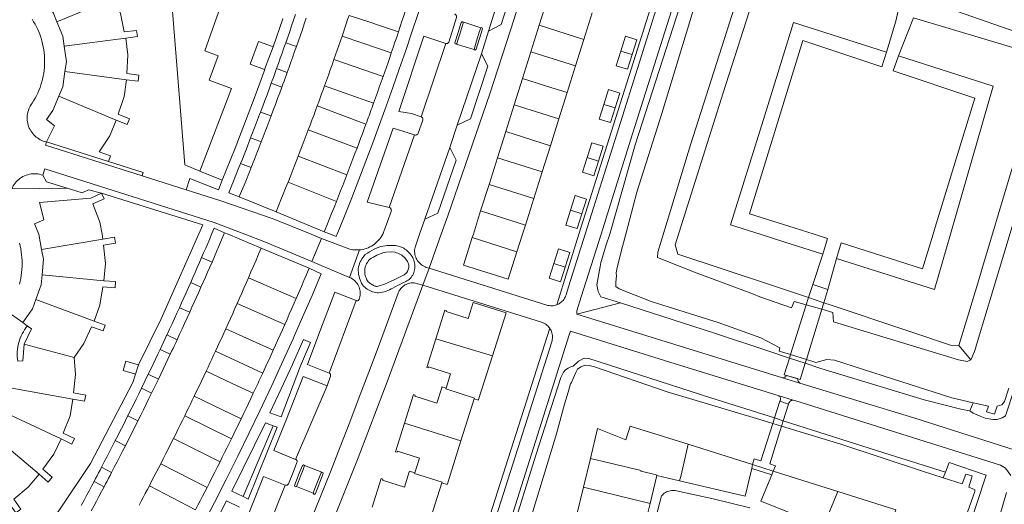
# Model space of a CAD drawing. Header units: metres. Extents: x 89888 to 94270, y 464165 to 468904.
# Tile 158 of 256: x 93547 to 93738, y 465948 to 466042. Entities that reach past the tile are written whole.
import ezdxf

# ---------------------------------------------------------------- set-up
doc = ezdxf.new("R2010")
doc.units = ezdxf.units.M
for name, color, linetype, lineweight in [('B_BEBOUWINGSGRENS_0', 251, 'CONTINUOUS', 13), ('B_TUSSENMUUR_0', 251, 'CONTINUOUS', 13), ('K_KUNSTWERKGRENS_1', 251, 'CONTINUOUS', 13), ('T_CULTUURGRENS_0', 251, 'CONTINUOUS', 13), ('T_MUUR_30CM_LIJN_0', 251, 'CONTINUOUS', 13), ('V_WEGGRENS_0', 251, 'CONTINUOUS', 13), ('W_WATERGRENS_0', 251, 'CONTINUOUS', 13)]:
    doc.layers.add(name, color=color, linetype=linetype, lineweight=lineweight)

msp = doc.modelspace()

# ---------------------------------------------------------------- linework, layer by layer
at = {"layer": 'B_BEBOUWINGSGRENS_0'}
for p, q in [((93649.16, 466045.7), (93647.54, 466040.55)), ((93656.22, 466037.81), (93657.85, 466042.96)), ((93647.54, 466040.55), (93645.92, 466035.4)), ((93654.6, 466032.67), (93656.22, 466037.81)), ((93645.92, 466035.4), (93644.3, 466030.25)), ((93652.97, 466027.49), (93654.6, 466032.67)), ((93644.3, 466030.25), (93642.68, 466025.1)), ((93651.36, 466022.37), (93652.97, 466027.49)), ((93642.68, 466025.1), (93641.06, 466019.97)), ((93649.73, 466017.19), (93651.36, 466022.37)), ((93641.06, 466019.97), (93639.44, 466014.82)), ((93564.02, 466014.1), (93551.94, 466017.92)), ((93648.12, 466012.08), (93649.73, 466017.19)), ((93639.44, 466014.82), (93637.81, 466009.66)), ((93586.04, 466010.48), (93581.7, 466012.23)), ((93646.49, 466006.91), (93648.12, 466012.08)), ((93637.81, 466009.66), (93636.19, 466004.52)), ((93589.36, 466007.23), (93587.33, 466008.06)), ((93644.88, 466001.79), (93646.49, 466006.91)), ((93596.49, 466004.32), (93596.5, 466004.35)), ((93605.84, 466000.49), (93596.49, 466004.32)), ((93584.49, 466001.16), (93586.51, 466000.3)), ((93593.61, 465997.31), (93602.91, 465993.39)), ((93548.24, 465982.22), (93547.34, 465982.85)), ((93574, 465977.65), (93575.31, 465980.44)), ((93569.78, 465974.67), (93569.25, 465972.82)), ((93570.39, 465970.12), (93571.71, 465972.84)), ((93573.68, 465971.89), (93572.36, 465969.16)), ((93634.96, 465968.06), (93632.37, 465959.88)), ((93676.46, 465959.22), (93688.96, 465955.28)), ((93656.15, 465950.89), (93657.49, 465956.48)), ((93688.96, 465955.28), (93688.78, 465954.52)), ((93692.66, 465953.27), (93692.97, 465954.03)), ((93692.97, 465954.03), (93705.47, 465950.09)), ((93670.36, 465953.18), (93669.05, 465947.73)), ((93674.8, 465952.13), (93670.36, 465953.18)), ((93628.66, 465951.74), (93626.08, 465943.56)), ((93654.76, 465945.32), (93656.15, 465950.89)), ((93669.05, 465947.73), (93667.64, 465942.08))]:
    msp.add_line(p, q, dxfattribs=at)
for points in [[(93565.08, 466045.86), (93566.29, 466042.84), (93567.06, 466039.3), (93569.45, 466039.56), (93569.62, 466038.36), (93567.33, 466038.08)], [(93581.7, 466012.23), (93587.87, 466028.28), (93583.49, 466029.92), (93585.24, 466034.61), (93582.66, 466035.57), (93586.06, 466045.11), (93586.32, 466045.85)], [(93553.97, 466041.24), (93553.24, 466043.01), (93551.4, 466045.44)], [(93621.96, 466044.5), (93621.62, 466043.46), (93621.27, 466042.42), (93620.93, 466041.38), (93620.59, 466040.34), (93620.24, 466039.3)], [(93597.83, 466041.87), (93597.8, 466041.78), (93595.93, 466036.38)], [(93598.38, 466037.17), (93598.76, 466038.26), (93599.14, 466039.36), (93599.52, 466040.46), (93599.9, 466041.55), (93600.27, 466042.65)], [(93602.35, 466041.96), (93601.98, 466040.85), (93601.6, 466039.75), (93601.22, 466038.65), (93600.83, 466037.55), (93600.45, 466036.45)], [(93609.29, 466038.44), (93609.56, 466039.24), (93609.84, 466040.05), (93610.11, 466040.85), (93610.38, 466041.66), (93610.65, 466042.47)], [(93555.39, 466036.53), (93555.12, 466038.43), (93553.97, 466041.24)], [(93567.33, 466038.08), (93567.74, 466034.8), (93567.53, 466031.21), (93569.89, 466030.89), (93569.75, 466029.7), (93567.46, 466029.99)], [(93607.72, 466033.92), (93608.04, 466034.82), (93608.35, 466035.72), (93608.66, 466036.63), (93608.98, 466037.53), (93609.29, 466038.44)], [(93620.24, 466039.3), (93619.9, 466038.27), (93619.55, 466037.25), (93619.2, 466036.23), (93618.86, 466035.2)], [(93665.57, 466034.87), (93666.47, 466037.73), (93664.28, 466038.42), (93663.38, 466035.56)], [(93555.54, 466031.58), (93555.81, 466033.48), (93555.39, 466036.53)], [(93595.93, 466036.38), (93595.83, 466036.41), (93593.09, 466037.42), (93591.46, 466033), (93594.24, 466031.98)], [(93596.59, 466032.15), (93596.96, 466033.15), (93597.31, 466034.15), (93597.67, 466035.16), (93598.03, 466036.16), (93598.38, 466037.17)], [(93600.45, 466036.45), (93600.09, 466035.44), (93599.74, 466034.43), (93599.38, 466033.42), (93599.02, 466032.42), (93598.66, 466031.41)], [(93618.86, 466035.2), (93618.54, 466034.28), (93618.22, 466033.36), (93617.9, 466032.44), (93617.58, 466031.52), (93617.26, 466030.59)], [(93663.38, 466035.56), (93662.48, 466032.7), (93664.67, 466032.01), (93665.57, 466034.87)], [(93605.91, 466028.82), (93606.27, 466029.84), (93606.64, 466030.86), (93607, 466031.88), (93607.36, 466032.9), (93607.72, 466033.92)], [(93554.38, 466026.81), (93555.12, 466028.58), (93555.54, 466031.58)], [(93594.24, 466031.98), (93594.32, 466031.95), (93592.44, 466026.84), (93590.6, 466021.97), (93588.55, 466016.69), (93586.04, 466010.48)], [(93595.56, 466029.3), (93595.77, 466029.87), (93595.98, 466030.44), (93596.18, 466031.01), (93596.39, 466031.58), (93596.59, 466032.15)], [(93598.66, 466031.41), (93598.45, 466030.84), (93598.24, 466030.27), (93598.04, 466029.7), (93597.83, 466029.13), (93597.62, 466028.56)], [(93617.26, 466030.59), (93616.9, 466029.56), (93616.53, 466028.53), (93616.16, 466027.49), (93615.79, 466026.46), (93615.42, 466025.43)], [(93567.46, 466029.99), (93567.02, 466026.73), (93565.88, 466023.31), (93568.08, 466022.39), (93567.62, 466021.3), (93565.5, 466022.17)], [(93593.49, 466023.72), (93593.91, 466024.84), (93594.32, 466025.95), (93594.74, 466027.07), (93595.15, 466028.18), (93595.56, 466029.3)], [(93597.62, 466028.56), (93597.21, 466027.44), (93596.79, 466026.32), (93596.38, 466025.2), (93595.96, 466024.07), (93595.54, 466022.95)], [(93604.49, 466024.92), (93604.77, 466025.7), (93605.06, 466026.48), (93605.34, 466027.26), (93605.63, 466028.04), (93605.91, 466028.82)], [(93551.94, 466017.92), (93553.51, 466021.03), (93551.94, 466022.25), (93553.2, 466023.99), (93554.38, 466026.81)], [(93662.31, 466024.52), (93663.21, 466027.38), (93661.02, 466028.07), (93660.12, 466025.21)], [(93602.75, 466020.25), (93603.1, 466021.18), (93603.45, 466022.12), (93603.8, 466023.05), (93604.14, 466023.99), (93604.49, 466024.92)], [(93615.42, 466025.43), (93615.27, 466025.02), (93615.13, 466024.61), (93614.98, 466024.21), (93614.83, 466023.8), (93614.69, 466023.4), (93614.54, 466022.99), (93614.39, 466022.59), (93614.24, 466022.18), (93614.09, 466021.77), (93613.94, 466021.37)], [(93660.12, 466025.21), (93659.21, 466022.35), (93661.41, 466021.66), (93662.31, 466024.52)], [(93591.57, 466018.72), (93591.76, 466019.21), (93591.95, 466019.7), (93592.14, 466020.19), (93592.33, 466020.68), (93592.52, 466021.17), (93592.71, 466021.68), (93592.91, 466022.19), (93593.1, 466022.7), (93593.29, 466023.21), (93593.49, 466023.72)], [(93595.54, 466022.95), (93595.16, 466021.95), (93594.77, 466020.94), (93594.39, 466019.93), (93594, 466018.93), (93593.62, 466017.92)], [(93565.5, 466022.17), (93564.22, 466019.13), (93562.16, 466015.99), (93564.39, 466015.24), (93564.02, 466014.1)], [(93613.94, 466021.37), (93613.6, 466020.44), (93613.25, 466019.5), (93612.91, 466018.57), (93612.56, 466017.64), (93612.21, 466016.71)], [(93600.8, 466015.15), (93601.19, 466016.16), (93601.58, 466017.19), (93601.97, 466018.21), (93602.36, 466019.23), (93602.75, 466020.25)], [(93589.62, 466013.74), (93589.96, 466014.58), (93590.29, 466015.43), (93590.62, 466016.27), (93590.95, 466017.12), (93591.28, 466017.97), (93591.43, 466018.34), (93591.57, 466018.72)], [(93593.62, 466017.92), (93593.23, 466016.92), (93592.84, 466015.92), (93592.45, 466014.92), (93592.05, 466013.93), (93591.66, 466012.93)], [(93659.07, 466014.21), (93659.97, 466017.08), (93657.77, 466017.77), (93656.87, 466014.91)], [(93598.82, 466010.1), (93599.22, 466011.1), (93599.61, 466012.11), (93600.01, 466013.12), (93600.4, 466014.13), (93600.8, 466015.15)], [(93612.21, 466016.71), (93611.81, 466015.67), (93611.42, 466014.62), (93611.02, 466013.58), (93610.62, 466012.54), (93610.22, 466011.5)], [(93587.33, 466008.06), (93587.79, 466009.19), (93588.26, 466010.33), (93588.71, 466011.46), (93589.17, 466012.6), (93589.62, 466013.74)], [(93656.87, 466014.91), (93655.97, 466012.04), (93658.16, 466011.35), (93659.07, 466014.21)], [(93591.66, 466012.93), (93591.2, 466011.79), (93590.74, 466010.65), (93590.29, 466009.51), (93589.82, 466008.37), (93589.36, 466007.23)], [(93610.22, 466011.5), (93609.82, 466010.47), (93609.42, 466009.45), (93609.02, 466008.42), (93608.61, 466007.4), (93608.21, 466006.38)], [(93596.5, 466004.35), (93596.97, 466005.5), (93597.44, 466006.65), (93597.9, 466007.8), (93598.36, 466008.95), (93598.82, 466010.1)], [(93551.02, 465997.04), (93550.49, 466000.03), (93549.64, 466001.99), (93551.46, 466002.8), (93550.66, 466005.94), (93550.6, 466006.18), (93560.59, 466007.03), (93562.65, 466007.97)], [(93562.65, 466007.97), (93563.15, 466006.9), (93560.97, 466005.91), (93562.33, 466002.32), (93562.73, 466000), (93562.89, 465999.07)], [(93655.84, 466003.96), (93656.74, 466006.82), (93654.54, 466007.51), (93653.64, 466004.65)], [(93608.21, 466006.38), (93607.74, 466005.2), (93607.27, 466004.02), (93606.79, 466002.84), (93606.32, 466001.67), (93605.84, 466000.49)], [(93636.19, 466004.52), (93634.77, 466000), (93634.57, 465999.36)], [(93653.64, 466004.65), (93652.74, 466001.79), (93654.93, 466001.1), (93655.84, 466003.96)], [(93643.24, 465996.59), (93644.31, 466000), (93644.88, 466001.79)], [(93582.06, 465995.47), (93582.45, 465996.37), (93582.84, 465997.28), (93583.23, 465998.18), (93583.62, 465999.09), (93584, 466000), (93584.25, 466000.58), (93584.49, 466001.16)], [(93586.51, 466000.3), (93586.45, 466000.15), (93586.38, 466000), (93585.92, 465998.92), (93585.46, 465997.83), (93585, 465996.75), (93584.54, 465995.67), (93584.07, 465994.59)], [(93562.89, 465999.07), (93565.18, 465999.45), (93565.36, 465998.29), (93563.01, 465997.89)], [(93563.01, 465997.89), (93563.38, 465994.29), (93563.09, 465990.98)], [(93634.57, 465999.36), (93632.88, 465993.99), (93641.56, 465991.26), (93643.24, 465996.59)], [(93551.11, 465992.1), (93551.35, 465995.13), (93551.02, 465997.04)], [(93591.13, 465991.51), (93591.63, 465992.67), (93592.12, 465993.83), (93592.62, 465994.99), (93593.12, 465996.15), (93593.61, 465997.31)], [(93652.58, 465993.61), (93653.48, 465996.47), (93651.28, 465997.16), (93650.38, 465994.3)], [(93579.93, 465990.6), (93580.36, 465991.57), (93580.79, 465992.54), (93581.21, 465993.52), (93581.64, 465994.49), (93582.06, 465995.47)], [(93584.07, 465994.59), (93583.64, 465993.61), (93583.22, 465992.64), (93582.79, 465991.66), (93582.36, 465990.68), (93581.93, 465989.71)], [(93650.38, 465994.3), (93649.48, 465991.44), (93651.68, 465990.75), (93652.58, 465993.61)], [(93602.91, 465993.39), (93602.41, 465992.21), (93601.91, 465991.03), (93601.41, 465989.85), (93600.9, 465988.68), (93600.4, 465987.5)], [(93549.91, 465987.33), (93550.95, 465990.17), (93551.11, 465992.1)], [(93563.09, 465990.98), (93565.37, 465990.8), (93565.26, 465989.62), (93562.9, 465989.82)], [(93577.74, 465985.74), (93578.18, 465986.71), (93578.62, 465987.68), (93579.06, 465988.65), (93579.49, 465989.63), (93579.93, 465990.6)], [(93588.96, 465986.58), (93589.4, 465987.56), (93589.83, 465988.55), (93590.26, 465989.53), (93590.7, 465990.52), (93591.13, 465991.51)], [(93562.9, 465989.82), (93562.32, 465986.24), (93561.18, 465983.14)], [(93581.93, 465989.71), (93581.49, 465988.73), (93581.06, 465987.76), (93580.62, 465986.78), (93580.18, 465985.81), (93579.74, 465984.84)], [(93547.34, 465982.85), (93549.25, 465985.5), (93549.91, 465987.33)], [(93586.75, 465981.65), (93587.2, 465982.64), (93587.64, 465983.62), (93588.08, 465984.6), (93588.52, 465985.59), (93588.96, 465986.58)], [(93600.4, 465987.5), (93599.96, 465986.49), (93599.52, 465985.48), (93599.07, 465984.48), (93598.63, 465983.47), (93598.19, 465982.47)], [(93627.48, 465979.71), (93629.24, 465985.27), (93629.53, 465985.17), (93629.47, 465984.97), (93633.74, 465983.62), (93634.73, 465986.75), (93641.11, 465984.73), (93638.48, 465976.4)], [(93575.31, 465980.44), (93575.34, 465980.52), (93575.83, 465981.56), (93576.31, 465982.6), (93576.79, 465983.65), (93577.27, 465984.69), (93577.74, 465985.74)], [(93579.74, 465984.84), (93579.25, 465983.77), (93578.76, 465982.7), (93578.27, 465981.63), (93577.78, 465980.57), (93577.29, 465979.5)], [(93561.18, 465983.14), (93563.34, 465982.34), (93562.93, 465981.23), (93560.69, 465982.04)], [(93547.64, 465978.69), (93549.02, 465981.66), (93548.24, 465982.22)], [(93560.69, 465982.04), (93559.23, 465978.76), (93557.31, 465976.06)], [(93584.74, 465977.27), (93585.15, 465978.15), (93585.55, 465979.02), (93585.95, 465979.9), (93586.35, 465980.78), (93586.75, 465981.65)], [(93598.19, 465982.47), (93597.74, 465981.47), (93597.3, 465980.47), (93596.85, 465979.47), (93596.4, 465978.47), (93595.95, 465977.48)], [(93577.29, 465979.5), (93577.03, 465978.95), (93576.77, 465978.39), (93576.51, 465977.83), (93576.24, 465977.27), (93575.98, 465976.72)], [(93629.48, 465970.1), (93630.37, 465972.92), (93626.1, 465974.27), (93626.03, 465974.06), (93625.72, 465974.16), (93627.48, 465979.71)], [(93546.38, 465975.36), (93547.36, 465975.45), (93547.64, 465978.69)], [(93571.71, 465972.84), (93572.17, 465973.8), (93572.63, 465974.76), (93573.09, 465975.72), (93573.55, 465976.69), (93574, 465977.65)], [(93582.95, 465973.43), (93583.31, 465974.2), (93583.67, 465974.96), (93584.02, 465975.73), (93584.38, 465976.5), (93584.74, 465977.27)], [(93595.95, 465977.48), (93595.54, 465976.59), (93595.14, 465975.7), (93594.73, 465974.81), (93594.32, 465973.93), (93593.91, 465973.04)], [(93557.31, 465976.06), (93557.61, 465972.78), (93557.22, 465969.2), (93559.56, 465968.77), (93559.36, 465967.59), (93557.09, 465968.01)], [(93569.25, 465972.82), (93566.82, 465973.52), (93567.34, 465975.36), (93569.78, 465974.67)], [(93575.98, 465976.72), (93575.53, 465975.75), (93575.07, 465974.78), (93574.61, 465973.82), (93574.15, 465972.85), (93573.68, 465971.89)], [(93638.48, 465976.4), (93635.8, 465967.95), (93635.76, 465967.8), (93634.96, 465968.06)], [(93580.62, 465968.55), (93581.09, 465969.52), (93581.55, 465970.5), (93582.02, 465971.48), (93582.48, 465972.45), (93582.95, 465973.43)], [(93593.91, 465973.04), (93593.73, 465972.65), (93593.55, 465972.26), (93593.37, 465971.86), (93593.18, 465971.47), (93593, 465971.08), (93592.82, 465970.69), (93592.63, 465970.29), (93592.45, 465969.9), (93592.27, 465969.51), (93592.08, 465969.12)], [(93567.75, 465964.77), (93568.28, 465965.83), (93568.81, 465966.9), (93569.34, 465967.97), (93569.86, 465969.04), (93570.39, 465970.12)], [(93621.42, 465963.33), (93623.18, 465968.89), (93623.48, 465968.79), (93623.41, 465968.59), (93627.68, 465967.23), (93628.63, 465970.21), (93628.67, 465970.36), (93629.48, 465970.1)], [(93557.09, 465968.01), (93556.52, 465964.76), (93555.22, 465961.39), (93557.38, 465960.37), (93556.88, 465959.28), (93554.79, 465960.26)], [(93572.36, 465969.16), (93571.83, 465968.09), (93571.3, 465967.01), (93570.77, 465965.93), (93570.24, 465964.86), (93569.71, 465963.79)], [(93578.77, 465964.74), (93579.14, 465965.5), (93579.51, 465966.26), (93579.88, 465967.02), (93580.25, 465967.79), (93580.62, 465968.55)], [(93592.08, 465969.12), (93591.61, 465968.13), (93591.14, 465967.14), (93590.67, 465966.15), (93590.2, 465965.16), (93589.72, 465964.17)], [(93565.31, 465959.94), (93565.79, 465960.88), (93566.27, 465961.83), (93566.74, 465962.77), (93567.22, 465963.71), (93567.69, 465964.66), (93567.75, 465964.77)], [(93569.71, 465963.79), (93569.22, 465962.82), (93568.73, 465961.85), (93568.24, 465960.88), (93567.75, 465959.91), (93567.26, 465958.95)], [(93576.59, 465960.34), (93577.03, 465961.22), (93577.47, 465962.1), (93577.9, 465962.98), (93578.33, 465963.86), (93578.77, 465964.74)], [(93589.72, 465964.17), (93589.25, 465963.19), (93588.78, 465962.22), (93588.31, 465961.26), (93587.83, 465960.29)], [(93623.42, 465953.71), (93624.32, 465956.53), (93620.04, 465957.89), (93619.97, 465957.67), (93619.66, 465957.77), (93621.42, 465963.33)], [(93657.49, 465956.48), (93658.84, 465962.31), (93664.33, 465960.09), (93665.18, 465962.77), (93676.46, 465959.22)], [(93554.79, 465960.26), (93553.38, 465957.33), (93551.25, 465954.37), (93553.07, 465952.82), (93552.31, 465951.88), (93550.55, 465953.4)], [(93562.63, 465954.76), (93563.17, 465955.79), (93563.71, 465956.83), (93564.24, 465957.86), (93564.78, 465958.9), (93565.31, 465959.94)], [(93574.12, 465955.45), (93574.62, 465956.43), (93575.11, 465957.41), (93575.61, 465958.38), (93576.1, 465959.36), (93576.59, 465960.34)], [(93587.83, 465960.29), (93587.4, 465959.39), (93586.96, 465958.5), (93586.51, 465957.61), (93586.07, 465956.72), (93585.63, 465955.83)], [(93632.37, 465959.88), (93629.74, 465951.55), (93629.69, 465951.41), (93628.66, 465951.74)], [(93567.26, 465958.95), (93566.73, 465957.9), (93566.19, 465956.86), (93565.65, 465955.82), (93565.11, 465954.78), (93564.57, 465953.74)], [(93585.63, 465955.83), (93585.13, 465954.84), (93584.63, 465953.84), (93584.13, 465952.85), (93583.62, 465951.86), (93583.12, 465950.86)], [(93561.19, 465952.01), (93561.48, 465952.56), (93561.77, 465953.11), (93562.06, 465953.66), (93562.35, 465954.21), (93562.63, 465954.76)], [(93571.92, 465951.18), (93572.36, 465952.04), (93572.8, 465952.89), (93573.24, 465953.74), (93573.68, 465954.59), (93574.12, 465955.45)], [(93615.13, 465947.02), (93616.89, 465952.58), (93617.19, 465952.48), (93617.12, 465952.27), (93621.4, 465950.92), (93622.34, 465953.89), (93622.39, 465954.03), (93623.42, 465953.71)], [(93688.78, 465954.52), (93687.51, 465949.13), (93674.8, 465952.13)], [(93550.55, 465953.4), (93548.42, 465950.87), (93545.61, 465948.6), (93546.96, 465946.63), (93545.98, 465945.95), (93544.68, 465947.85)], [(93558.69, 465947.33), (93558.77, 465947.49), (93559.26, 465948.39), (93559.74, 465949.3), (93560.23, 465950.2), (93560.71, 465951.11), (93561.19, 465952.01)], [(93564.57, 465953.74), (93564.28, 465953.19), (93563.99, 465952.64), (93563.71, 465952.09), (93563.42, 465951.54), (93563.13, 465950.99)], [(93702.7, 465943.35), (93690.56, 465948.17), (93692.66, 465953.27)], [(93563.13, 465950.99), (93562.63, 465950.05), (93562.13, 465949.11), (93561.63, 465948.17), (93561.12, 465947.23), (93560.62, 465946.3)], [(93569.94, 465947.41), (93570.34, 465948.16), (93570.74, 465948.92), (93571.13, 465949.67), (93571.53, 465950.43), (93571.92, 465951.18)], [(93583.12, 465950.86), (93582.68, 465950), (93582.23, 465949.13), (93581.79, 465948.26), (93581.34, 465947.4), (93580.89, 465946.53)], [(93705.47, 465950.09), (93716.75, 465946.53), (93715.88, 465943.85), (93721.65, 465942.52)]]:
    msp.add_lwpolyline(points, dxfattribs=at)
at = {"layer": 'B_TUSSENMUUR_0'}
for p, q in [((93553.97, 466041.24), (93565.08, 466045.86)), ((93647.54, 466040.55), (93656.22, 466037.81)), ((93555.39, 466036.53), (93567.33, 466038.08)), ((93598.38, 466037.17), (93600.45, 466036.45)), ((93645.92, 466035.4), (93654.6, 466032.67)), ((93663.38, 466035.56), (93665.57, 466034.87)), ((93607.72, 466033.92), (93617.26, 466030.59)), ((93555.54, 466031.58), (93567.46, 466029.99)), ((93596.59, 466032.15), (93598.66, 466031.41)), ((93597.62, 466028.56), (93595.56, 466029.3)), ((93554.38, 466026.81), (93565.5, 466022.17)), ((93604.49, 466024.92), (93613.94, 466021.37)), ((93642.68, 466025.1), (93651.36, 466022.37)), ((93660.12, 466025.21), (93662.31, 466024.52)), ((93593.49, 466023.72), (93595.54, 466022.95)), ((93602.75, 466020.25), (93612.21, 466016.71)), ((93641.06, 466019.97), (93649.73, 466017.19)), ((93591.57, 466018.72), (93593.62, 466017.92)), ((93600.8, 466015.15), (93610.22, 466011.5)), ((93589.62, 466013.74), (93591.66, 466012.93)), ((93639.44, 466014.82), (93648.12, 466012.08)), ((93656.87, 466014.91), (93659.07, 466014.21)), ((93598.82, 466010.1), (93608.21, 466006.38)), ((93637.81, 466009.66), (93646.49, 466006.91)), ((93636.19, 466004.52), (93644.88, 466001.79)), ((93653.64, 466004.65), (93655.84, 466003.96)), ((93562.89, 465999.07), (93551.02, 465997.04)), ((93634.57, 465999.36), (93643.24, 465996.59)), ((93582.06, 465995.47), (93584.07, 465994.59)), ((93650.38, 465994.3), (93652.58, 465993.61)), ((93551.11, 465992.1), (93563.09, 465990.98)), ((93579.93, 465990.6), (93581.93, 465989.71)), ((93591.13, 465991.51), (93600.4, 465987.5)), ((93549.91, 465987.33), (93561.18, 465983.14)), ((93588.96, 465986.58), (93598.19, 465982.47)), ((93579.74, 465984.84), (93577.74, 465985.74)), ((93586.75, 465981.65), (93595.95, 465977.48)), ((93575.31, 465980.44), (93577.29, 465979.5)), ((93627.48, 465979.71), (93638.48, 465976.4)), ((93547.64, 465978.69), (93557.31, 465976.06)), ((93574, 465977.65), (93575.98, 465976.72)), ((93584.74, 465977.27), (93593.91, 465973.04)), ((93571.71, 465972.84), (93573.68, 465971.89)), ((93545.26, 465970.11), (93557.09, 465968.01)), ((93572.36, 465969.16), (93570.39, 465970.12)), ((93543.87, 465965.4), (93554.79, 465960.26)), ((93567.75, 465964.77), (93569.71, 465963.79)), ((93578.77, 465964.74), (93587.83, 465960.29)), ((93621.42, 465963.33), (93632.37, 465959.88)), ((93541.33, 465961.17), (93550.55, 465953.4)), ((93565.31, 465959.94), (93567.26, 465958.95)), ((93576.59, 465960.34), (93585.63, 465955.83)), ((93562.63, 465954.76), (93564.57, 465953.74)), ((93574.12, 465955.45), (93583.12, 465950.86)), ((93561.19, 465952.01), (93563.13, 465950.99)), ((93571.92, 465951.18), (93580.89, 465946.53)), ((93656.15, 465950.89), (93669.05, 465947.73)), ((93702.7, 465943.35), (93705.47, 465950.09))]:
    msp.add_line(p, q, dxfattribs=at)
for points in [[(93610.65, 466042.47), (93610.7, 466042.45), (93614.49, 466041.2), (93616.96, 466040.38), (93620.24, 466039.3)], [(93609.29, 466038.44), (93613.13, 466037.14), (93618.86, 466035.2)], [(93615.42, 466025.43), (93615.38, 466025.44), (93612.13, 466026.6), (93609.72, 466027.46), (93605.91, 466028.82)], [(93652.97, 466027.49), (93650.01, 466028.43), (93644.3, 466030.25)], [(93592.08, 465969.12), (93588.95, 465970.6), (93586.61, 465971.7), (93582.95, 465973.43)], [(93629.48, 465970.1), (93629.43, 465969.96), (93635, 465968.2), (93634.96, 465968.06)], [(93580.62, 465968.55), (93584.26, 465966.79), (93589.72, 465964.17)], [(93674.8, 465952.13), (93675.06, 465953.25), (93676.46, 465959.22)], [(93657.49, 465956.48), (93667.31, 465954.13), (93667.28, 465954), (93670.28, 465953.28), (93670.26, 465953.2), (93670.36, 465953.18)], [(93623.42, 465953.71), (93623.38, 465953.56), (93628.71, 465951.88), (93628.66, 465951.74)]]:
    msp.add_lwpolyline(points, dxfattribs=at)
at = {"layer": 'K_KUNSTWERKGRENS_1'}
for p, q in [((93700.61, 465990.27), (93699.81, 465987.72)), ((93703.57, 465989.3), (93700.61, 465990.27)), ((93702.77, 465986.71), (93703.57, 465989.3)), ((93699.81, 465987.72), (93699.35, 465986.29)), ((93702.38, 465985.44), (93702.77, 465986.71)), ((93699.35, 465986.29), (93696.3, 465976.63)), ((93699.38, 465975.68), (93702.38, 465985.44)), ((93696.3, 465976.63), (93696.09, 465975.96)), ((93699.16, 465974.94), (93699.38, 465975.68)), ((93694.23, 465967.57), (93693.21, 465964.33)), ((93694.23, 465967.57), (93695.92, 465967.01)), ((93694.9, 465963.79), (93695.92, 465967.01)), ((93693.21, 465964.33), (93692.87, 465963.27)), ((93694.57, 465962.74), (93694.9, 465963.79)), ((93688.78, 465954.52), (93692.66, 465953.27))]:
    msp.add_line(p, q, dxfattribs=at)
for points in [[(93696.09, 465975.96), (93695.07, 465972.73), (93698.2, 465971.83), (93699.16, 465974.94)], [(93692.87, 465963.27), (93690.56, 465955.99), (93689.23, 465956.42), (93688.96, 465955.28)], [(93692.97, 465954.03), (93693.38, 465955.04), (93692.28, 465955.46), (93694.57, 465962.74)], [(93688.96, 465955.28), (93688.78, 465954.52), (93688.78, 465954.52)], [(93692.66, 465953.27), (93692.66, 465953.27), (93692.97, 465954.03)]]:
    msp.add_lwpolyline(points, dxfattribs=at)
at = {"layer": 'T_CULTUURGRENS_0'}
for p, q in [((93654.84, 465984.48), (93663.3, 465986.66)), ((93699.81, 465987.72), (93702.77, 465986.71)), ((93731.28, 465975.65), (93728.96, 465978.41)), ((93699.16, 465974.94), (93696.09, 465975.96)), ((93601.27, 465974.44), (93597.48, 465964.57)), ((93731.72, 465967.3), (93731.09, 465965.71)), ((93693.21, 465964.33), (93694.9, 465963.79)), ((93595.92, 465962.83), (93590.09, 465949.08)), ((93596.69, 465962.54), (93591.11, 465948.58)), ((93595.92, 465962.83), (93596.69, 465962.54)), ((93726.35, 465953.83), (93725.91, 465952.72)), ((93591.11, 465948.58), (93590.09, 465949.08))]:
    msp.add_line(p, q, dxfattribs=at)
for points in [[(93689.94, 466048.45), (93683.27, 466027.42), (93673.94, 465997.96), (93674.44, 465996.12), (93692.25, 465990.25), (93697.25, 465988.59), (93699.81, 465987.72)], [(93663.3, 465986.66), (93659.52, 465987.87), (93658.98, 465988.87), (93658.7, 465990.19), (93659.39, 465993.75), (93659.49, 465994.52), (93659.62, 465994.93), (93660.57, 465997.94), (93661.25, 466000), (93666.18, 466017.37), (93675.54, 466046.47)], [(93745.1, 466033.77), (93744.53, 466034.58), (93740.91, 466035.79), (93720.17, 466042.03)], [(93714.9, 466035.35), (93696.91, 466041.09), (93691.04, 466022.28), (93684.67, 466001.84), (93690.44, 466000), (93695.02, 465998.54), (93702.57, 465996.14)], [(93705.23, 465995.29), (93724.24, 465989.24), (93727.34, 466000), (93735.64, 466028.74), (93717.24, 466034.61)], [(93732.82, 465991.13), (93733.43, 465993.15), (93738.95, 466011.52), (93742, 466021.66), (93745.07, 466032.69), (93745.1, 466033.77)], [(93728.96, 465978.41), (93729.24, 465979.23), (93730.91, 465984.77), (93732.82, 465991.13)], [(93696.09, 465975.96), (93691.52, 465977.48), (93681.54, 465980.81), (93663.3, 465986.66)], [(93702.77, 465986.71), (93704.21, 465986.22), (93718.65, 465981.4), (93727.71, 465978.35), (93728.96, 465978.41)], [(93597.48, 465964.57), (93595.32, 465965.33), (93597.51, 465970.01), (93599.67, 465974.7), (93599.81, 465975.01), (93601.82, 465979.59)], [(93601.82, 465979.59), (93603.16, 465979.01), (93601.27, 465974.44)], [(93619.79, 465880.97), (93620.77, 465882.72), (93623.69, 465888.48), (93628.26, 465898.2), (93628.95, 465900.16), (93633.9, 465915.49), (93639.07, 465932.08), (93642.54, 465943.17), (93646.92, 465957.14), (93651.72, 465972.18), (93652.28, 465973.21), (93652.66, 465973.68), (93653.15, 465974.02), (93653.79, 465974.3), (93654.14, 465974.42), (93655.17, 465975.39), (93656.25, 465975.93), (93657.2, 465975.88), (93680.87, 465968.26), (93693.21, 465964.33)], [(93731.09, 465965.71), (93729.59, 465965.95), (93722.22, 465967.84), (93702.2, 465973.93), (93699.16, 465974.94)], [(93739.7, 465969.89), (93738.01, 465964.74), (93737.37, 465964.35), (93736.43, 465964.05), (93735.53, 465964.03), (93734.8, 465964.15), (93734.05, 465964.28), (93733.12, 465964.67), (93731.77, 465965.25), (93731.09, 465965.71)], [(93694.9, 465963.79), (93714.4, 465957.57), (93726.35, 465953.83)], [(93726.35, 465953.83), (93727.08, 465955.68), (93734.24, 465953.23), (93730.7, 465942.45), (93730.72, 465941.84), (93729.59, 465937.34), (93726.48, 465926.21), (93722.73, 465913.87)]]:
    msp.add_lwpolyline(points, dxfattribs=at)
at = {"layer": 'T_MUUR_30CM_LIJN_0'}
msp.add_lwpolyline([(93575.96, 466049.01), (93578.82, 466013.45), (93581.7, 466012.23)], dxfattribs=at)
at = {"layer": 'V_WEGGRENS_0'}
for p, q in [((93637.68, 466039.42), (93642.1, 466053.52)), ((93717.24, 466034.61), (93720.17, 466042.03)), ((93636.21, 466040.09), (93632.73, 466041.21)), ((93637.68, 466039.42), (93636.34, 466035.03)), ((93595.93, 466036.38), (93594.24, 466031.98)), ((93624.66, 466022.77), (93629.45, 466037.01)), ((93631.45, 466036.9), (93634.92, 466035.87)), ((93636.34, 466035.03), (93631.64, 466021.18)), ((93631.64, 466021.18), (93630.18, 466016.85)), ((93618.42, 466005.21), (93623.37, 466019.28)), ((93630.18, 466016.85), (93625.34, 466002.92)), ((93579.08, 466008.62), (93570.49, 466011.34)), ((93586.04, 466010.48), (93585.33, 466008.6)), ((93555.96, 466008.94), (93545.21, 466008.8)), ((93562.65, 466007.97), (93582.31, 466001.84)), ((93596.5, 466004.35), (93589.36, 466007.23)), ((93582.31, 466001.84), (93574.19, 465983.55)), ((93603.45, 465994.68), (93594.14, 465998.6)), ((93605.3, 465999.2), (93603.45, 465994.68)), ((93610.75, 465991.62), (93612.67, 465996.96)), ((93702.57, 465996.14), (93700.61, 465990.27)), ((93703.57, 465989.3), (93705.23, 465995.29)), ((93626.2, 465993.38), (93625, 465990.13)), ((93625, 465990.13), (93647.99, 465982.94)), ((93606.82, 465973), (93612.05, 465987.12)), ((93547.34, 465982.85), (93544.07, 465985.19)), ((93654.84, 465984.48), (93654.85, 465985.1)), ((93694.72, 465972.15), (93654.84, 465984.48)), ((93574.19, 465983.55), (93569.78, 465974.67)), ((93694.72, 465972.15), (93698.12, 465971.11)), ((93600.29, 465956.3), (93606.39, 465970.6)), ((93696.85, 465967.79), (93693.93, 465968.69)), ((93605.36, 465953.79), (93602.02, 465955.09)), ((93593.61, 465939.61), (93598.24, 465951.27)), ((93600.46, 465951.03), (93603.68, 465949.71))]:
    msp.add_line(p, q, dxfattribs=at)
for points in [[(93654.85, 465985.1), (93655.72, 465987.87), (93659.54, 466000), (93660.47, 466002.94), (93665.29, 466018.27), (93675.77, 466051.38), (93705.57, 466145.88), (93716.31, 466179.94), (93720.94, 466194.6), (93722.53, 466199.55)], [(93632.18, 466069.6), (93631.05, 466065.69), (93629.91, 466061.79), (93628.75, 466057.89), (93627.57, 466054), (93626.37, 466050.11), (93625.22, 466046.48), (93624.05, 466042.86), (93622.86, 466039.25), (93621.65, 466035.64), (93620.41, 466032.04), (93619.15, 466028.45), (93617.88, 466024.87), (93616.58, 466021.29), (93615.26, 466017.72), (93613.91, 466014.16), (93612.55, 466010.61), (93611.17, 466007.06), (93609.76, 466003.53), (93608.34, 466000), (93608.24, 465999.77), (93608.15, 465999.55), (93607.04, 466000), (93605.84, 466000.49)], [(93626.2, 465993.38), (93628.56, 466000), (93629.84, 466003.58), (93637.96, 466027.26), (93642.66, 466041.8), (93648.37, 466060.23)], [(93642.1, 466053.52), (93643.45, 466051.02), (93640.19, 466040.72), (93637.68, 466039.42)], [(93671.71, 466052.11), (93661.56, 466020.03), (93655.27, 466000), (93650.97, 465986.31)], [(93650.97, 465986.31), (93651.2, 465986.41), (93651.42, 465986.52), (93651.63, 465986.66), (93651.82, 465986.81), (93652.01, 465986.98), (93652.17, 465987.16), (93652.33, 465987.35), (93652.46, 465987.56), (93652.58, 465987.78), (93652.68, 465988), (93652.76, 465988.24), (93653.22, 465989.76), (93656.45, 466000), (93662.58, 466019.42), (93672.07, 466049.5)], [(93629.45, 466037.01), (93629.55, 466036.99), (93629.65, 466036.99), (93629.75, 466037.01), (93629.84, 466037.06), (93629.91, 466037.12), (93629.97, 466037.2), (93630.01, 466037.29), (93631.48, 466042.08), (93631.5, 466042.18), (93631.5, 466042.28), (93631.49, 466042.38), (93631.45, 466042.47), (93631.39, 466042.56), (93631.32, 466042.63), (93631.24, 466042.69), (93631.14, 466042.73)], [(93717.13, 466043.09), (93716.75, 466041.38), (93714.9, 466035.35)], [(93548.5, 466020.9), (93548.4, 466021.2), (93548.32, 466021.51), (93548.26, 466021.82), (93548.23, 466022.14), (93548.21, 466022.45), (93548.21, 466022.77), (93548.24, 466023.08), (93548.29, 466023.4), (93548.35, 466023.71), (93548.44, 466024.01), (93548.55, 466024.31), (93548.67, 466024.6), (93548.82, 466024.88), (93548.99, 466025.15), (93549.17, 466025.41), (93549.47, 466025.89), (93549.76, 466026.39), (93550.03, 466026.89), (93550.27, 466027.41), (93550.5, 466027.93), (93550.71, 466028.46), (93550.89, 466029.01), (93551.06, 466029.55), (93551.2, 466030.11), (93551.32, 466030.66), (93551.42, 466031.23), (93551.5, 466031.79), (93551.55, 466032.36), (93551.59, 466032.93), (93551.6, 466033.5), (93551.59, 466034.08), (93551.55, 466034.65), (93551.5, 466035.22), (93551.43, 466035.79), (93551.33, 466036.37), (93551.21, 466036.94), (93551.07, 466037.51), (93550.9, 466038.07), (93550.72, 466038.63), (93550.51, 466039.17), (93550.28, 466039.71), (93550.03, 466040.24), (93549.76, 466040.76), (93549.47, 466041.26), (93549.16, 466041.76)], [(93632.73, 466041.21), (93632.53, 466041.24), (93632.4, 466041.1), (93631.74, 466038.95), (93631.17, 466037.14), (93631.24, 466036.94), (93631.45, 466036.9)], [(93632.73, 466041.21), (93632.8, 466041), (93632.54, 466040.15), (93632.13, 466038.83), (93631.82, 466037.85), (93631.57, 466037.04), (93631.45, 466036.9)], [(93634.92, 466035.87), (93635.12, 466035.75), (93635.29, 466035.91), (93636.53, 466039.89), (93636.44, 466040.1), (93636.21, 466040.09)], [(93634.92, 466035.87), (93635.17, 466036.83), (93635.9, 466039.19), (93636.21, 466040.09)], [(93624.66, 466022.77), (93622.8, 466023.43), (93620.31, 466023.83), (93625.15, 466038.44), (93629.45, 466037.01)], [(93698.67, 466037.62), (93688.37, 466003.95), (93695.97, 466001.55), (93700.87, 466000), (93703.47, 465999.18), (93702.57, 465996.14)], [(93714.9, 466035.35), (93714.01, 466032.47), (93698.67, 466037.62)], [(93636.34, 466035.03), (93637.59, 466032.61), (93634.22, 466022.43), (93631.64, 466021.18)], [(93705.23, 465995.29), (93706.13, 465998.34), (93714.05, 465995.83), (93721.93, 465993.3), (93723.97, 466000), (93724.39, 466001.36), (93732.04, 466026.43), (93716.22, 466031.74), (93717.24, 466034.61)], [(93623.37, 466019.28), (93623.47, 466019.26), (93623.58, 466019.25), (93623.69, 466019.27), (93623.8, 466019.31), (93623.89, 466019.37), (93623.97, 466019.45), (93624.04, 466019.53), (93624.08, 466019.64), (93624.95, 466022.17), (93624.97, 466022.27), (93624.97, 466022.38), (93624.95, 466022.48), (93624.9, 466022.57), (93624.84, 466022.66), (93624.76, 466022.72), (93624.66, 466022.77)], [(93551.94, 466017.92), (93551.63, 466018), (93551.33, 466018.09), (93551.04, 466018.21), (93550.75, 466018.35), (93550.48, 466018.51), (93550.21, 466018.68), (93549.96, 466018.87), (93549.72, 466019.08), (93549.5, 466019.3), (93549.29, 466019.54), (93549.1, 466019.79), (93548.92, 466020.05), (93548.76, 466020.33), (93548.62, 466020.61), (93548.5, 466020.9)], [(93618.42, 466005.21), (93614.17, 466006.2), (93619.23, 466020.61), (93623.37, 466019.28)], [(93551.94, 466017.92), (93551.76, 466017.28), (93570.49, 466011.34)], [(93630.18, 466016.85), (93631.43, 466014.4), (93627.89, 466004.08), (93625.34, 466002.92)], [(93570.49, 466011.34), (93570.7, 466011.99), (93564.02, 466014.1)], [(93545.21, 466008.8), (93545.35, 466009.1), (93545.5, 466009.39), (93545.68, 466009.67), (93545.88, 466009.93), (93546.09, 466010.19), (93546.32, 466010.42), (93546.57, 466010.64), (93546.83, 466010.85), (93547.11, 466011.03), (93547.39, 466011.2), (93547.69, 466011.34)], [(93547.69, 466011.34), (93548, 466011.46), (93548.31, 466011.56), (93548.63, 466011.64), (93548.96, 466011.7), (93549.29, 466011.73), (93549.62, 466011.74), (93549.95, 466011.73), (93550.28, 466011.7), (93550.61, 466011.64), (93550.93, 466011.56), (93551.24, 466011.46)], [(93594.14, 465998.6), (93590.44, 466000), (93584.47, 466002.25), (93551.63, 466012.67), (93551.24, 466011.46)], [(93551.24, 466011.46), (93551.97, 466010.18), (93555.96, 466008.94)], [(93585.33, 466008.6), (93579.74, 466010.82), (93579.08, 466008.62)], [(93555.96, 466008.94), (93558.86, 466008.04), (93560.09, 466008.64), (93562.65, 466007.97)], [(93579.08, 466008.62), (93585.81, 466006.48), (93595.96, 466003.02)], [(93612.67, 465996.96), (93613.02, 465997), (93613.37, 465997.06), (93613.71, 465997.15), (93614.05, 465997.26), (93614.38, 465997.39), (93614.71, 465997.53), (93615.02, 465997.7), (93615.32, 465997.89), (93615.61, 465998.1), (93615.88, 465998.33), (93616.14, 465998.57), (93616.39, 465998.83), (93616.61, 465999.1), (93616.82, 465999.39), (93617.01, 465999.69), (93617.18, 466000), (93617.23, 466000.1), (93617.28, 466000.2), (93617.32, 466000.29), (93617.37, 466000.4), (93617.41, 466000.5), (93618.84, 466004.44), (93618.86, 466004.54), (93618.87, 466004.65), (93618.86, 466004.76), (93618.82, 466004.87), (93618.77, 466004.96), (93618.7, 466005.05), (93618.62, 466005.12), (93618.52, 466005.17), (93618.42, 466005.21)], [(93595.96, 466003.02), (93603.34, 466000), (93605.3, 465999.2)], [(93625.34, 466002.92), (93624.32, 466000), (93623.52, 465997.7), (93623.46, 465997.43), (93623.41, 465997.17), (93623.38, 465996.9), (93623.38, 465996.63), (93623.4, 465996.35), (93623.44, 465996.09), (93623.51, 465995.82), (93623.59, 465995.57), (93623.69, 465995.32), (93623.82, 465995.08), (93623.96, 465994.84), (93624.12, 465994.63), (93624.3, 465994.42), (93624.49, 465994.23), (93624.7, 465994.06), (93624.92, 465993.91), (93625.16, 465993.77), (93625.4, 465993.65), (93625.65, 465993.55), (93625.91, 465993.47), (93626.2, 465993.38)], [(93586.51, 466000.3), (93587.23, 466000), (93593.61, 465997.31)], [(93546.69, 465990.3), (93546.84, 465990.86), (93546.96, 465991.42), (93547.06, 465991.99), (93547.14, 465992.57), (93547.2, 465993.14), (93547.24, 465993.72), (93547.25, 465994.3), (93547.24, 465994.88), (93547.2, 465995.45), (93547.14, 465996.03), (93547.06, 465996.6), (93546.96, 465997.17), (93546.84, 465997.73), (93546.69, 465998.29)], [(93605.3, 465999.2), (93610.8, 465997.11), (93611.1, 465997.04), (93611.41, 465996.99), (93611.73, 465996.96), (93612.04, 465996.94), (93612.35, 465996.94), (93612.67, 465996.96)], [(93616.46, 465997.49), (93615.99, 465997.29), (93615.54, 465997.08), (93615.09, 465996.84), (93614.65, 465996.59), (93614.22, 465996.33), (93613.8, 465996.04), (93613.57, 465995.78), (93613.36, 465995.51), (93613.17, 465995.22), (93613, 465994.92), (93612.84, 465994.62), (93612.71, 465994.3), (93612.59, 465993.97), (93612.5, 465993.64), (93612.43, 465993.3), (93612.44, 465992.93), (93612.47, 465992.57), (93612.52, 465992.21), (93612.6, 465991.85), (93612.69, 465991.49), (93612.81, 465991.15), (93612.95, 465990.81), (93613.1, 465990.47), (93613.28, 465990.15), (93613.48, 465989.93), (93613.69, 465989.72), (93613.92, 465989.53), (93614.16, 465989.35), (93614.41, 465989.19), (93614.68, 465989.05), (93614.95, 465988.93), (93615.23, 465988.83), (93615.52, 465988.75), (93615.81, 465988.69), (93616.11, 465988.65), (93616.4, 465988.63), (93616.77, 465988.68), (93617.13, 465988.75), (93617.48, 465988.84), (93617.83, 465988.94), (93618.18, 465989.07), (93618.51, 465989.21), (93618.84, 465989.37), (93619.16, 465989.55), (93619.6, 465989.79), (93620.05, 465990.03), (93620.5, 465990.26), (93620.95, 465990.48), (93621.4, 465990.71), (93621.65, 465990.81), (93621.89, 465990.93), (93622.12, 465991.08), (93622.33, 465991.24), (93622.52, 465991.43), (93622.7, 465991.62), (93622.87, 465991.84), (93623.01, 465992.07), (93623.13, 465992.31), (93623.23, 465992.55), (93623.31, 465992.81), (93623.36, 465993.08), (93623.39, 465993.34), (93623.42, 465993.62), (93623.42, 465993.89), (93623.4, 465994.17), (93623.36, 465994.45), (93623.3, 465994.72), (93623.22, 465994.98), (93623.12, 465995.24), (93623.01, 465995.49), (93622.87, 465995.73), (93622.71, 465995.96), (93622.54, 465996.18), (93622.35, 465996.38), (93622.15, 465996.57), (93621.95, 465996.77), (93621.73, 465996.95), (93621.51, 465997.11), (93621.27, 465997.27), (93621.02, 465997.4), (93620.76, 465997.51), (93620.49, 465997.61), (93620.22, 465997.68), (93619.95, 465997.74), (93619.67, 465997.78), (93619.26, 465997.82), (93618.86, 465997.84), (93618.45, 465997.83), (93618.05, 465997.81), (93617.64, 465997.76), (93617.24, 465997.69), (93616.85, 465997.6), (93616.46, 465997.49)], [(93617.78, 465996.52), (93617.51, 465996.45), (93617.23, 465996.38), (93616.96, 465996.29), (93616.69, 465996.2), (93616.42, 465996.09), (93616.06, 465995.94), (93615.71, 465995.76), (93615.37, 465995.57), (93615.03, 465995.36), (93614.71, 465995.14), (93614.52, 465994.95), (93614.36, 465994.75), (93614.21, 465994.54), (93614.07, 465994.31), (93613.96, 465994.07), (93613.87, 465993.83), (93613.79, 465993.58), (93613.74, 465993.32), (93613.71, 465993.06), (93613.7, 465992.8), (93613.72, 465992.53), (93613.75, 465992.27), (93613.81, 465992.02), (93613.88, 465991.77), (93613.95, 465991.55), (93614.03, 465991.35), (93614.13, 465991.15), (93614.25, 465990.96), (93614.39, 465990.79), (93614.55, 465990.63), (93614.71, 465990.48), (93614.9, 465990.35), (93615.09, 465990.24), (93615.29, 465990.15), (93615.41, 465990.06), (93615.55, 465989.99), (93615.68, 465989.93), (93615.83, 465989.9), (93615.98, 465989.88), (93616.13, 465989.88), (93616.28, 465989.9), (93617.56, 465990.3), (93619.57, 465991.18), (93621.35, 465992.12), (93621.71, 465992.42), (93621.85, 465992.59), (93621.97, 465992.76), (93622.07, 465992.95), (93622.14, 465993.15), (93622.2, 465993.36), (93622.23, 465993.57), (93622.24, 465993.78), (93622.23, 465994), (93622.19, 465994.21), (93622.1, 465994.46), (93621.99, 465994.7), (93621.85, 465994.93), (93621.7, 465995.15), (93621.53, 465995.36), (93621.34, 465995.55), (93621.12, 465995.74), (93620.89, 465995.91), (93620.65, 465996.06), (93620.4, 465996.2), (93620.14, 465996.32), (93619.88, 465996.42), (93619.6, 465996.5), (93618.69, 465996.59), (93617.78, 465996.52)], [(93610.75, 465991.62), (93607.85, 465992.83), (93603.45, 465994.68)], [(93602.91, 465993.39), (93605.26, 465992.31), (93603.47, 465988.09), (93601.64, 465983.88), (93600.09, 465980.36)], [(93650.97, 465986.31), (93650.74, 465986.23), (93650.49, 465986.17), (93650.24, 465986.13), (93650, 465986.11), (93649.75, 465986.11), (93649.5, 465986.14), (93649.25, 465986.18), (93649.01, 465986.24), (93626.2, 465993.38)], [(93625, 465990.13), (93623.77, 465990.45), (93623.52, 465990.51), (93623.26, 465990.54), (93623, 465990.55), (93622.74, 465990.54), (93622.48, 465990.5), (93622.23, 465990.45), (93621.98, 465990.37), (93621.74, 465990.27), (93621.51, 465990.15), (93621.29, 465990.01), (93621.08, 465989.85), (93620.89, 465989.68), (93620.71, 465989.49), (93620.56, 465989.28), (93620.41, 465989.06), (93620.29, 465988.83), (93620.19, 465988.59), (93616.28, 465978.04), (93614.47, 465973.2), (93612.64, 465968.37), (93610.79, 465963.54), (93608.92, 465958.72), (93607.04, 465953.9), (93605.13, 465949.1), (93603.2, 465944.3)], [(93612.05, 465987.12), (93612.14, 465987.09), (93612.23, 465987.09), (93612.32, 465987.1), (93612.4, 465987.13), (93612.48, 465987.18), (93612.54, 465987.24), (93612.59, 465987.32), (93612.63, 465987.41), (93612.68, 465987.61), (93612.75, 465987.87), (93612.79, 465988.14), (93612.81, 465988.41), (93612.81, 465988.68), (93612.79, 465988.95), (93612.74, 465989.22), (93612.68, 465989.48), (93612.59, 465989.73), (93612.48, 465989.98), (93612.35, 465990.22), (93612.21, 465990.45), (93612.04, 465990.66), (93611.86, 465990.86), (93611.67, 465991.05), (93611.46, 465991.22), (93611.23, 465991.37), (93611, 465991.51), (93610.75, 465991.62)], [(93586.5, 465894), (93586.5, 465894.07), (93586.51, 465894.33), (93586.54, 465894.58), (93586.59, 465894.83), (93586.66, 465895.08), (93586.76, 465895.32), (93594.28, 465912.5), (93600.57, 465927.43), (93602.6, 465932.27), (93604.6, 465937.12), (93606.59, 465941.98), (93608.55, 465946.86), (93610.49, 465951.74), (93612.41, 465956.62), (93614.31, 465961.52), (93616.18, 465966.42), (93618.04, 465971.34), (93619.87, 465976.26), (93625, 465990.13)], [(93606.82, 465973), (93602.62, 465974.68), (93604.99, 465981.13), (93607.87, 465988.75), (93612.05, 465987.12)], [(93647.99, 465982.94), (93648.22, 465982.85), (93648.46, 465982.74), (93648.68, 465982.62), (93648.89, 465982.47), (93649.09, 465982.31), (93649.27, 465982.14), (93649.44, 465981.95), (93649.6, 465981.75)], [(93546.38, 465975.36), (93546.33, 465975.81), (93546.3, 465976.27), (93546.29, 465976.72), (93546.3, 465977.18), (93546.34, 465977.64), (93546.41, 465978.09), (93546.49, 465978.54), (93546.6, 465978.98), (93546.73, 465979.42), (93546.88, 465979.85), (93547.06, 465980.27), (93547.25, 465980.68), (93547.47, 465981.08), (93547.71, 465981.47), (93547.96, 465981.85), (93548.24, 465982.22)], [(93649.6, 465981.75), (93637.52, 465943.93), (93623.88, 465900.71), (93615.52, 465883.05)], [(93649.6, 465981.75), (93649.73, 465981.53), (93649.84, 465981.31), (93649.94, 465981.08), (93650.02, 465980.84), (93650.07, 465980.59), (93650.11, 465980.35), (93650.12, 465980.1), (93650.12, 465979.84), (93650.09, 465979.59), (93650.05, 465979.35), (93649.98, 465979.11), (93638.65, 465943.6), (93625.04, 465900.48), (93616.61, 465882.55)], [(93619.87, 465881.22), (93620.21, 465883.18), (93627.55, 465898.93), (93638.39, 465932.91), (93653.38, 465980.44), (93653.61, 465981.18)], [(93653.61, 465981.18), (93673.94, 465974.85), (93693.93, 465968.69)], [(93600.09, 465980.36), (93599.79, 465979.69), (93597.9, 465975.51), (93595.65, 465970.62), (93593.36, 465965.74), (93591.24, 465961.31), (93589.08, 465956.89), (93586.83, 465952.39), (93584.54, 465947.9), (93582.37, 465943.72)], [(93569.25, 465972.82), (93568.71, 465971.21), (93560.48, 465955.47), (93554.48, 465946.53), (93549.5, 465939.98)], [(93600.29, 465956.3), (93596.09, 465958.03), (93598.54, 465964.13), (93601.73, 465972.4), (93606.39, 465970.6)], [(93606.39, 465970.6), (93607.06, 465972.45), (93607.09, 465972.54), (93607.09, 465972.64), (93607.07, 465972.73), (93607.03, 465972.82), (93606.97, 465972.89), (93606.9, 465972.96), (93606.82, 465973)], [(93698.12, 465971.11), (93698, 465971.22), (93697.9, 465971.35), (93697.81, 465971.5), (93697.75, 465971.65), (93697.71, 465971.81), (93697.68, 465971.97), (93695.51, 465972.6), (93695.46, 465972.49), (93695.39, 465972.39), (93695.3, 465972.3), (93695.2, 465972.23), (93695.09, 465972.18), (93694.96, 465972.15), (93694.84, 465972.14), (93694.72, 465972.15)], [(93744.52, 465956.59), (93727.72, 465961.99), (93720.26, 465964.37), (93698.12, 465971.11)], [(93693.93, 465968.69), (93694.04, 465968.64), (93694.13, 465968.56), (93694.22, 465968.47), (93694.29, 465968.37), (93694.34, 465968.26), (93694.37, 465968.14), (93694.38, 465968.02), (93694.37, 465967.9), (93694.34, 465967.78), (93694.3, 465967.67), (93694.23, 465967.57)], [(93695.92, 465967.01), (93695.95, 465967.16), (93696.01, 465967.29), (93696.09, 465967.41), (93696.18, 465967.53), (93696.29, 465967.62), (93696.42, 465967.7), (93696.55, 465967.75), (93696.7, 465967.78), (93696.85, 465967.79)], [(93696.85, 465967.79), (93697.34, 465967.64), (93737.05, 465955.18), (93738.01, 465954.61), (93739.07, 465953.14)], [(93590.09, 465949.08), (93587.9, 465950.15), (93594.42, 465963.39), (93595.92, 465962.83)], [(93598.24, 465951.27), (93598.64, 465951.28), (93598.91, 465951.57), (93599.85, 465953.93), (93600.55, 465955.69), (93600.58, 465955.79), (93600.58, 465955.89), (93600.56, 465956), (93600.52, 465956.09), (93600.46, 465956.18), (93600.38, 465956.25), (93600.29, 465956.3)], [(93602.02, 465955.09), (93601.83, 465955.26), (93601.6, 465955.12), (93601.01, 465953.6), (93600.07, 465951.23), (93600.18, 465950.98), (93600.46, 465951.03)], [(93602.02, 465955.09), (93601.66, 465954.15), (93601.23, 465953.02), (93600.82, 465951.97), (93600.46, 465951.03)], [(93593.61, 465939.61), (93589.47, 465941.42), (93591.79, 465947.3), (93594.06, 465952.96), (93598.24, 465951.27)], [(93603.68, 465949.71), (93604.05, 465950.64), (93604.94, 465952.88), (93605.26, 465953.69), (93605.36, 465953.79)], [(93603.68, 465949.71), (93603.88, 465949.5), (93604.12, 465949.64), (93605.65, 465953.54), (93605.59, 465953.76), (93605.36, 465953.79)], [(93667.3, 465934.17), (93671.28, 465949.19), (93671.44, 465949.38), (93671.62, 465949.55), (93671.82, 465949.71), (93672.02, 465949.85), (93672.24, 465949.97), (93672.47, 465950.07), (93672.71, 465950.15), (93672.95, 465950.21), (93673.2, 465950.25), (93673.45, 465950.27), (93673.69, 465950.27), (93673.94, 465950.24), (93674.19, 465950.19), (93681.29, 465948.61), (93688.44, 465946.91)], [(93583.37, 465932.63), (93579.73, 465934.55), (93584.28, 465943.21), (93586.9, 465948.22), (93589.4, 465946.99)], [(93738.23, 465949.84), (93736.18, 465942.93), (93708.11, 465853.61)]]:
    msp.add_lwpolyline(points, dxfattribs=at)
at = {"layer": 'W_WATERGRENS_0'}
for p, q in [((93702.38, 465985.44), (93699.35, 465986.29)), ((93696.3, 465976.63), (93699.38, 465975.68)), ((93731.72, 465967.3), (93734.73, 465966.6)), ((93734.73, 465966.6), (93734.35, 465965.55)), ((93694.57, 465962.74), (93692.87, 465963.27)), ((93692.97, 465954.03), (93688.96, 465955.28))]:
    msp.add_line(p, q, dxfattribs=at)
for points in [[(93683.12, 466062.19), (93676.77, 466041.3), (93671.33, 466023.42), (93666.48, 466008.19), (93664.36, 466000), (93663.73, 465997.63), (93662.6, 465993.3), (93662.5, 465992.44), (93662.55, 465991.9), (93662.4, 465990.72), (93662.44, 465989.83), (93663.08, 465989.41), (93669.24, 465986.96), (93682.26, 465982.85), (93690.53, 465979.9), (93694.23, 465977.94), (93694.13, 465977.3), (93696.3, 465976.63)], [(93699.35, 465986.29), (93697.01, 465986.95), (93696.48, 465985.71), (93690.36, 465987.87), (93689.13, 465988.34), (93682.72, 465990.74), (93678, 465992.51), (93670.53, 465995.5), (93670.58, 465996.49), (93676.89, 466017.32), (93688.03, 466052.25), (93688.9, 466054.38)], [(93721.34, 466045.7), (93725.74, 466044.24), (93743.01, 466038.24), (93745.82, 466037.27), (93746.31, 466037.1)], [(93749.55, 466035.38), (93735.01, 465987.33), (93734.44, 465985.41), (93733.98, 465983.89), (93731.99, 465977.25), (93731.28, 465975.65)], [(93731.28, 465975.65), (93730.57, 465975.3), (93728.92, 465975.61), (93704.66, 465983.01), (93704.54, 465984.83), (93702.38, 465985.44)], [(93699.38, 465975.68), (93701.24, 465975.11), (93703.35, 465975.7), (93704.81, 465975.58), (93716.06, 465971.93), (93727.59, 465968.25), (93731.72, 465967.3)], [(93692.87, 465963.27), (93690.35, 465964.04), (93672.4, 465969.41), (93658.26, 465974.29), (93657.22, 465974.53), (93656.49, 465974.57), (93655.64, 465974.27), (93654.97, 465973.83), (93654.64, 465973.18), (93654.13, 465972.02), (93653.8, 465971.22), (93653.64, 465970.99), (93653.16, 465969.31), (93652.47, 465966.99), (93650.88, 465961.27), (93644.25, 465939.38), (93638.67, 465922.4), (93632.94, 465904.84), (93626.89, 465884.72), (93625.09, 465879.31)], [(93734.35, 465965.55), (93735.9, 465965.1), (93736.4, 465966.65), (93737.28, 465966.89), (93737.82, 465967.54), (93738.64, 465970.12)], [(93725.91, 465952.72), (93721.9, 465954), (93706.06, 465959.22), (93694.57, 465962.74)], [(93701.65, 465855.15), (93704.25, 465863.03), (93711.49, 465885.49), (93717.34, 465903.35), (93721.11, 465915.04), (93724.92, 465927.09), (93727.71, 465936.44), (93729.22, 465941.55), (93729.32, 465942.12), (93729.29, 465942.2), (93732.07, 465950.07), (93732.08, 465950.38), (93731.7, 465950.59), (93730.93, 465950.92), (93731.54, 465953.08), (93730.33, 465953.43), (93729.62, 465951.54), (93725.91, 465952.72)]]:
    msp.add_lwpolyline(points, dxfattribs=at)

doc.saveas('drawing.dxf')
